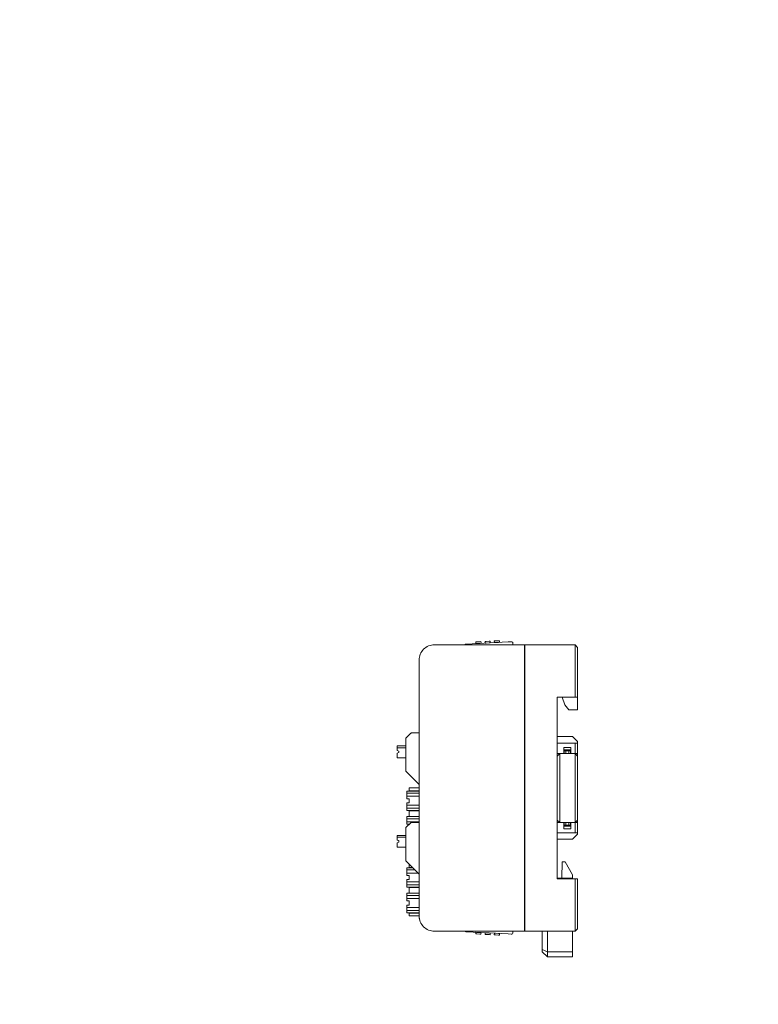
# Model space of a CAD drawing. Header units: millimetres. Extents: x -1114 to 1396, y -630 to 631.
# Tile 73 of 256: x -679 to -534, y -192 to 0. Entities that reach past the tile are written whole.
import ezdxf

# ---------------------------------------------------------------- set-up
doc = ezdxf.new("R2010")
doc.units = ezdxf.units.MM
doc.header["$MEASUREMENT"] = 0

msp = doc.modelspace()

# ---------------------------------------------------------------- linework, layer by layer
at = {"lineweight": 18}
for points, knots in [([(1038.9843, -629.7647), (1038.9843, -629.7647), (-1111.4882, -629.7647), (-1111.4882, -629.7647), (-1111.4882, -629.7647), (-1111.4882, -629.7647), (-1111.4882, 630.7883), (-1111.4882, 630.7883), (-1111.4882, 630.7883), (-1111.4882, 630.7883), (1038.9843, 630.7883), (1038.9843, 630.7883)], [0, 0, 0, 0, 0.33333333, 0.33333333, 0.33333333, 0.33333333, 0.66666667, 0.66666667, 0.66666667, 0.66666667, 1, 1, 1, 1]), ([(-597.8088, -121.9724), (-598.6045, -121.9724), (-599.3675, -122.2884), (-599.9302, -122.851), (-599.9302, -122.851), (-600.4928, -123.4137), (-600.8088, -124.1767), (-600.8088, -124.9724)], [0, 0, 0, 0, 0.5, 0.5, 0.5, 0.5, 1, 1, 1, 1]), ([(-597.8088, -121.9724), (-598.6045, -121.9724), (-599.3675, -122.2884), (-599.9302, -122.851), (-599.9302, -122.851), (-600.4928, -123.4137), (-600.8088, -124.1767), (-600.8088, -124.9724)], [0, 0, 0, 0, 0.5, 0.5, 0.5, 0.5, 1, 1, 1, 1]), ([(-591.8821, -121.9722), (-591.8772, -121.9694), (-591.8722, -121.9665), (-591.8673, -121.9637), (-591.8673, -121.9637), (-591.8537, -121.956), (-591.8401, -121.9483), (-591.8267, -121.9407), (-591.8267, -121.9407), (-591.8132, -121.9331), (-591.7998, -121.9254), (-591.7866, -121.918), (-591.7866, -121.918), (-591.7735, -121.9105), (-591.7606, -121.9032), (-591.748, -121.896), (-591.748, -121.896), (-591.7353, -121.8889), (-591.723, -121.8819), (-591.7112, -121.8752), (-591.7112, -121.8752), (-591.6994, -121.8685), (-591.6881, -121.8621), (-591.6776, -121.8561), (-591.6776, -121.8561), (-591.6723, -121.8531), (-591.6672, -121.8502), (-591.6623, -121.8475), (-591.6623, -121.8475), (-591.6575, -121.8447), (-591.6529, -121.8421), (-591.6486, -121.8397), (-591.6486, -121.8397), (-591.6444, -121.8373), (-591.6405, -121.8351), (-591.637, -121.8331), (-591.637, -121.8331), (-591.6335, -121.8311), (-591.6304, -121.8293), (-591.6279, -121.8279), (-591.6279, -121.8279), (-591.6253, -121.8265), (-591.6234, -121.8254), (-591.6221, -121.8246), (-591.6221, -121.8246), (-591.6208, -121.8239), (-591.6201, -121.8235), (-591.62, -121.8235)], [0, 0, 0, 0, 0.08333333, 0.08333333, 0.08333333, 0.08333333, 0.16666667, 0.16666667, 0.16666667, 0.16666667, 0.25, 0.25, 0.25, 0.25, 0.33333333, 0.33333333, 0.33333333, 0.33333333, 0.41666667, 0.41666667, 0.41666667, 0.41666667, 0.5, 0.5, 0.5, 0.5, 0.58333333, 0.58333333, 0.58333333, 0.58333333, 0.66666667, 0.66666667, 0.66666667, 0.66666667, 0.75, 0.75, 0.75, 0.75, 0.83333333, 0.83333333, 0.83333333, 0.83333333, 0.91666667, 0.91666667, 0.91666667, 0.91666667, 1, 1, 1, 1]), ([(-591.6201, -121.8235), (-591.6207, -121.8238), (-591.6214, -121.8242), (-591.6233, -121.8253), (-591.6233, -121.8253), (-591.6253, -121.8264), (-591.6286, -121.8283), (-591.6327, -121.8306), (-591.6327, -121.8306), (-591.6372, -121.8332), (-591.6425, -121.8362), (-591.6485, -121.8396), (-591.6485, -121.8396), (-591.6564, -121.8441), (-591.6656, -121.8493), (-591.6754, -121.8548), (-591.6754, -121.8548), (-591.6864, -121.8611), (-591.6983, -121.8678), (-591.7107, -121.8749), (-591.7107, -121.8749), (-591.7573, -121.9013), (-591.8108, -121.9316), (-591.8654, -121.9627), (-591.8654, -121.9627), (-591.8709, -121.9657), (-591.8763, -121.9688), (-591.8818, -121.9719)], [0, 0, 0, 0, 0.14285714, 0.14285714, 0.14285714, 0.14285714, 0.28571429, 0.28571429, 0.28571429, 0.28571429, 0.42857143, 0.42857143, 0.42857143, 0.42857143, 0.57142857, 0.57142857, 0.57142857, 0.57142857, 0.71428571, 0.71428571, 0.71428571, 0.71428571, 0.85714286, 0.85714286, 0.85714286, 0.85714286, 1, 1, 1, 1]), ([(-582.475, -121.6446), (-582.4792, -121.5651), (-582.5147, -121.4906), (-582.5738, -121.4373), (-582.5738, -121.4373), (-582.633, -121.3841), (-582.7108, -121.3565), (-582.7903, -121.3607)], [0, 0, 0, 0, 0.5, 0.5, 0.5, 0.5, 1, 1, 1, 1]), ([(-582.475, -121.6446), (-582.4792, -121.5651), (-582.5147, -121.4906), (-582.5738, -121.4373), (-582.5738, -121.4373), (-582.633, -121.3841), (-582.7108, -121.3565), (-582.7903, -121.3607)], [0, 0, 0, 0, 0.5, 0.5, 0.5, 0.5, 1, 1, 1, 1]), ([(-600.8088, -174.9724), (-600.8088, -175.768), (-600.4928, -176.5311), (-599.9302, -177.0937), (-599.9302, -177.0937), (-599.3675, -177.6563), (-598.6045, -177.9724), (-597.8088, -177.9724)], [0, 0, 0, 0, 0.5, 0.5, 0.5, 0.5, 1, 1, 1, 1]), ([(-600.8088, -174.9724), (-600.8088, -175.768), (-600.4928, -176.5311), (-599.9302, -177.0937), (-599.9302, -177.0937), (-599.3675, -177.6563), (-598.6045, -177.9724), (-597.8088, -177.9724)], [0, 0, 0, 0, 0.5, 0.5, 0.5, 0.5, 1, 1, 1, 1]), ([(-600.7619, -175.5011), (-600.7697, -175.4575), (-600.7765, -175.4137), (-600.7824, -175.3698), (-600.7824, -175.3698), (-600.7883, -175.3259), (-600.7932, -175.2818), (-600.7971, -175.2377), (-600.7971, -175.2377), (-600.8049, -175.1495), (-600.8088, -175.0611), (-600.8088, -174.9724)], [0, 0, 0, 0, 0.33333333, 0.33333333, 0.33333333, 0.33333333, 0.66666667, 0.66666667, 0.66666667, 0.66666667, 1, 1, 1, 1]), ([(-591.62, -178.078), (-591.62, -178.078), (-591.6227, -178.0765), (-591.6278, -178.0736), (-591.6278, -178.0736), (-591.6329, -178.0708), (-591.6399, -178.0667), (-591.6484, -178.0619), (-591.6484, -178.0619), (-591.6527, -178.0595), (-591.6573, -178.0569), (-591.6621, -178.0542), (-591.6621, -178.0542), (-591.6669, -178.0514), (-591.672, -178.0486), (-591.6772, -178.0456), (-591.6772, -178.0456), (-591.6877, -178.0396), (-591.699, -178.0333), (-591.7108, -178.0266), (-591.7108, -178.0266), (-591.7226, -178.0199), (-591.7349, -178.0129), (-591.7474, -178.0058), (-591.7474, -178.0058), (-591.7599, -177.9987), (-591.7726, -177.9915), (-591.7856, -177.9841), (-591.7856, -177.9841), (-591.7924, -177.9802), (-591.7993, -177.9764), (-591.8062, -177.9724)], [0, 0, 0, 0, 0.125, 0.125, 0.125, 0.125, 0.25, 0.25, 0.25, 0.25, 0.375, 0.375, 0.375, 0.375, 0.5, 0.5, 0.5, 0.5, 0.625, 0.625, 0.625, 0.625, 0.75, 0.75, 0.75, 0.75, 0.875, 0.875, 0.875, 0.875, 1, 1, 1, 1]), ([(-591.804, -177.9737), (-591.7715, -177.9922), (-591.7401, -178.01), (-591.7114, -178.0263), (-591.7114, -178.0263), (-591.6989, -178.0334), (-591.6869, -178.0402), (-591.6758, -178.0464), (-591.6758, -178.0464), (-591.6659, -178.052), (-591.6568, -178.0572), (-591.6487, -178.0618), (-591.6487, -178.0618), (-591.6397, -178.0669), (-591.6318, -178.0714), (-591.6273, -178.074), (-591.6273, -178.074), (-591.6231, -178.0764), (-591.6216, -178.0772), (-591.6201, -178.078)], [0, 0, 0, 0, 0.2, 0.2, 0.2, 0.2, 0.4, 0.4, 0.4, 0.4, 0.6, 0.6, 0.6, 0.6, 0.8, 0.8, 0.8, 0.8, 1, 1, 1, 1]), ([(-582.7903, -178.5408), (-582.7108, -178.545), (-582.633, -178.5174), (-582.5738, -178.4642), (-582.5738, -178.4642), (-582.5147, -178.411), (-582.4792, -178.3364), (-582.475, -178.257)], [0, 0, 0, 0, 0.5, 0.5, 0.5, 0.5, 1, 1, 1, 1]), ([(-582.7903, -178.5408), (-582.7108, -178.545), (-582.633, -178.5174), (-582.5738, -178.4642), (-582.5738, -178.4642), (-582.5147, -178.411), (-582.4792, -178.3364), (-582.475, -178.257)], [0, 0, 0, 0, 0.5, 0.5, 0.5, 0.5, 1, 1, 1, 1])]:
    msp.add_open_spline(points, degree=3, knots=knots, dxfattribs=at)
for points in [[(-587.1063, -121.2679), (-587.1063, -121.2679), (-587.7054, -121.2993), (-587.7054, -121.2993)], [(-586.9065, -121.2574), (-586.9065, -121.2574), (-587.1063, -121.2679), (-587.1063, -121.2679)], [(-586.9065, -121.2574), (-586.9065, -121.2574), (-586.8899, -121.5756), (-586.8899, -121.5756)], [(-585.8985, -121.2046), (-585.8985, -121.2046), (-586.0982, -121.2151), (-586.0982, -121.2151)], [(-586.0816, -121.5332), (-586.0816, -121.5332), (-586.0982, -121.2151), (-586.0982, -121.2151)], [(-586.0816, -121.5332), (-586.0816, -121.5332), (-586.0982, -121.2151), (-586.0982, -121.2151)], [(-585.2993, -121.1732), (-585.2993, -121.1732), (-585.8985, -121.2046), (-585.8985, -121.2046)], [(-585.0996, -121.1627), (-585.0996, -121.1627), (-585.2993, -121.1732), (-585.2993, -121.1732)], [(-585.0996, -121.1627), (-585.0996, -121.1627), (-585.0829, -121.4808), (-585.0829, -121.4808)], [(-597.8088, -121.9724), (-597.8088, -121.9724), (-580.2142, -121.9724), (-580.2142, -121.9724)], [(-583.3895, -121.3921), (-583.3895, -121.3921), (-591.6201, -121.8235), (-591.6201, -121.8235)], [(-591.62, -121.8235), (-591.62, -121.8235), (-591.6201, -121.8235), (-591.6201, -121.8235)], [(-591.62, -121.8235), (-591.62, -121.8235), (-583.3895, -121.3921), (-583.3895, -121.3921)], [(-589.5124, -121.394), (-589.5124, -121.394), (-589.7121, -121.4045), (-589.7121, -121.4045)], [(-589.6954, -121.7226), (-589.6954, -121.7226), (-589.7121, -121.4045), (-589.7121, -121.4045)], [(-589.6954, -121.7226), (-589.6954, -121.7226), (-589.7121, -121.4045), (-589.7121, -121.4045)], [(-589.6954, -121.7226), (-589.6954, -121.7226), (-589.4957, -121.7121), (-589.4957, -121.7121)], [(-589.6954, -121.7226), (-589.6954, -121.7226), (-589.6954, -121.7226), (-589.6954, -121.7226)], [(-588.9132, -121.3626), (-588.9132, -121.3626), (-589.5124, -121.394), (-589.5124, -121.394)], [(-589.4957, -121.7121), (-589.4957, -121.7121), (-588.8965, -121.6807), (-588.8965, -121.6807)], [(-588.7135, -121.3521), (-588.7135, -121.3521), (-588.9132, -121.3626), (-588.9132, -121.3626)], [(-588.8965, -121.6807), (-588.8965, -121.6807), (-588.6968, -121.6703), (-588.6968, -121.6703)], [(-588.7135, -121.3521), (-588.7135, -121.3521), (-588.6968, -121.6703), (-588.6968, -121.6703)], [(-588.6968, -121.6703), (-588.6968, -121.6703), (-588.6968, -121.6703), (-588.6968, -121.6703)], [(-587.7054, -121.2993), (-587.7054, -121.2993), (-587.9052, -121.3098), (-587.9052, -121.3098)], [(-587.8885, -121.6279), (-587.8885, -121.6279), (-587.9052, -121.3098), (-587.9052, -121.3098)], [(-587.8885, -121.6279), (-587.8885, -121.6279), (-587.9052, -121.3098), (-587.9052, -121.3098)], [(-587.8885, -121.6279), (-587.8885, -121.6279), (-587.6888, -121.6174), (-587.6888, -121.6174)], [(-587.8885, -121.6279), (-587.8885, -121.6279), (-587.8885, -121.6279), (-587.8885, -121.6279)], [(-587.6888, -121.6174), (-587.6888, -121.6174), (-587.0896, -121.586), (-587.0896, -121.586)], [(-586.8899, -121.5756), (-586.8899, -121.5756), (-587.0896, -121.586), (-587.0896, -121.586)], [(-586.8899, -121.5756), (-586.8899, -121.5756), (-586.8899, -121.5755), (-586.8899, -121.5755)], [(-586.0816, -121.5332), (-586.0816, -121.5332), (-585.8818, -121.5227), (-585.8818, -121.5227)], [(-586.0816, -121.5332), (-586.0816, -121.5332), (-586.0816, -121.5332), (-586.0816, -121.5332)], [(-585.8818, -121.5227), (-585.8818, -121.5227), (-585.2826, -121.4913), (-585.2826, -121.4913)], [(-585.0829, -121.4808), (-585.0829, -121.4808), (-585.2826, -121.4913), (-585.2826, -121.4913)], [(-585.0829, -121.4808), (-585.0829, -121.4808), (-585.0829, -121.4808), (-585.0829, -121.4808)], [(-582.7903, -121.3607), (-582.7903, -121.3607), (-583.3895, -121.3921), (-583.3895, -121.3921)], [(-582.7903, -121.3607), (-582.7903, -121.3607), (-583.3895, -121.3921), (-583.3895, -121.3921)], [(-582.475, -121.6446), (-582.475, -121.6446), (-582.4578, -121.9724), (-582.4578, -121.9724)], [(-582.475, -121.6446), (-582.475, -121.6446), (-582.475, -121.6446), (-582.475, -121.6446)], [(-582.475, -121.6446), (-582.475, -121.6446), (-582.4578, -121.9724), (-582.4578, -121.9724)], [(-580.2142, -121.9724), (-580.2142, -121.9724), (-580.2142, -122.4724), (-580.2142, -122.4724)], [(-580.2142, -177.4724), (-580.2142, -177.4724), (-580.2142, -122.4724), (-580.2142, -122.4724)], [(-580.1142, -122.9444), (-580.1142, -122.9444), (-580.2141, -122.9496), (-580.2141, -122.9496)], [(-580.1142, -121.9724), (-580.1142, -121.9724), (-570.3088, -121.9724), (-570.3088, -121.9724)], [(-580.1142, -121.9724), (-580.1142, -121.9724), (-570.3088, -121.9724), (-570.3088, -121.9724)], [(-580.1142, -122.4724), (-580.1142, -122.4724), (-580.1142, -121.9724), (-580.1142, -121.9724)], [(-580.1142, -177.4724), (-580.1142, -177.4724), (-580.1142, -122.4724), (-580.1142, -122.4724)], [(-569.8088, -122.4724), (-569.8088, -122.4724), (-570.3088, -121.9724), (-570.3088, -121.9724)], [(-570.3088, -122.4724), (-570.3088, -122.4724), (-570.3088, -121.9724), (-570.3088, -121.9724)], [(-570.3088, -132.2224), (-570.3088, -132.2224), (-570.3088, -122.4724), (-570.3088, -122.4724)], [(-569.8088, -122.4724), (-569.8088, -122.4724), (-569.8088, -132.2224), (-569.8088, -132.2224)], [(-600.8088, -174.9724), (-600.8088, -174.9724), (-600.8088, -124.9724), (-600.8088, -124.9724)], [(-580.1142, -123.7724), (-580.1142, -123.7724), (-580.2143, -123.7724), (-580.2143, -123.7724)], [(-573.8088, -132.2224), (-573.8088, -132.2224), (-573.8088, -143.7227), (-573.8088, -143.7227)], [(-573.8088, -132.2224), (-573.8088, -132.2224), (-570.3088, -132.2224), (-570.3088, -132.2224)], [(-572.8088, -132.2224), (-572.8088, -132.2224), (-572.3229, -133.6802), (-572.3229, -133.6802)], [(-569.8088, -132.2224), (-569.8088, -132.2224), (-570.3088, -132.2224), (-570.3088, -132.2224)], [(-569.8088, -134.6802), (-569.8088, -134.6802), (-569.8088, -132.2224), (-569.8088, -132.2224)], [(-572.3229, -133.6802), (-572.3229, -133.6802), (-571.5229, -134.6802), (-571.5229, -134.6802)], [(-571.5229, -134.6802), (-571.5229, -134.6802), (-569.8088, -134.6802), (-569.8088, -134.6802)], [(-603.3509, -140.1515), (-603.3828, -140.1834), (-603.4007, -140.2267), (-603.4007, -140.2717)], [(-603.4007, -146.6309), (-603.4007, -146.6309), (-603.4007, -140.2717), (-603.4007, -140.2717)], [(-603.3509, -140.1515), (-603.3509, -140.1515), (-602.4505, -139.2511), (-602.4505, -139.2511)], [(-602.3303, -139.2013), (-602.3754, -139.2013), (-602.4186, -139.2192), (-602.4505, -139.2511)], [(-602.3303, -139.2013), (-602.3303, -139.2013), (-600.8087, -139.2013), (-600.8087, -139.2013)], [(-570.8088, -139.8917), (-570.8088, -139.8917), (-573.8088, -139.8917), (-573.8088, -139.8917)], [(-569.8088, -140.8917), (-569.8088, -140.8917), (-570.8088, -139.8917), (-570.8088, -139.8917)], [(-605.1007, -142.1013), (-605.1007, -142.1013), (-605.1007, -141.7513), (-605.1007, -141.7513)], [(-605.1007, -141.7513), (-605.1007, -141.7513), (-603.4007, -141.7513), (-603.4007, -141.7513)], [(-605.1007, -142.6421), (-605.1007, -142.6421), (-605.1007, -142.1013), (-605.1007, -142.1013)], [(-603.4007, -142.1013), (-603.4007, -142.1013), (-605.1007, -142.1013), (-605.1007, -142.1013)], [(-573.8088, -141.2224), (-573.8088, -141.2224), (-570.3088, -141.2224), (-570.3088, -141.2224)], [(-572.5088, -142.0224), (-572.5088, -142.0224), (-572.5088, -143.2224), (-572.5088, -143.2224)], [(-572.5088, -142.0224), (-572.5088, -142.0224), (-571.1088, -142.0224), (-571.1088, -142.0224)], [(-571.1088, -142.0224), (-571.1088, -142.0224), (-571.1088, -143.2224), (-571.1088, -143.2224)], [(-570.3088, -141.2224), (-570.3088, -141.2224), (-569.8088, -141.2224), (-569.8088, -141.2224)], [(-570.3088, -143.2224), (-570.3088, -143.2224), (-570.3088, -141.2224), (-570.3088, -141.2224)], [(-569.8088, -141.2224), (-569.8088, -141.2224), (-569.8088, -140.8917), (-569.8088, -140.8917)], [(-569.8088, -141.2224), (-569.8088, -141.2224), (-569.8088, -143.2224), (-569.8088, -143.2224)], [(-605.1007, -142.6421), (-605.1007, -142.6421), (-604.8007, -142.7513), (-604.8007, -142.7513)], [(-604.8007, -143.0513), (-604.8007, -143.0513), (-605.1007, -143.1605), (-605.1007, -143.1605)], [(-605.1007, -143.1605), (-605.1007, -143.1605), (-605.1007, -144.0513), (-605.1007, -144.0513)], [(-603.4007, -144.0513), (-603.4007, -144.0513), (-605.1007, -144.0513), (-605.1007, -144.0513)], [(-604.8007, -142.7513), (-604.8007, -142.7513), (-604.8007, -143.0513), (-604.8007, -143.0513)], [(-573.8088, -143.7224), (-573.8088, -143.7224), (-573.3088, -143.2224), (-573.3088, -143.2224)], [(-573.8088, -143.2224), (-573.8088, -143.2224), (-573.3088, -143.2224), (-573.3088, -143.2224)], [(-573.8088, -143.7224), (-573.8088, -143.7224), (-573.3088, -143.2224), (-573.3088, -143.2224)], [(-573.8088, -143.7224), (-573.8088, -143.7224), (-573.8088, -146.2224), (-573.8088, -146.2224)], [(-573.3093, -143.2229), (-573.3093, -143.2229), (-573.3098, -143.2229), (-573.3098, -143.2229)], [(-570.3088, -143.2224), (-570.3088, -143.2224), (-573.3088, -143.2224), (-573.3088, -143.2224)], [(-570.3088, -143.2224), (-570.3088, -143.2224), (-573.3088, -143.2224), (-573.3088, -143.2224)], [(-573.3088, -146.2224), (-573.3088, -146.2224), (-573.3088, -143.2224), (-573.3088, -143.2224)], [(-571.1088, -142.5224), (-571.1088, -142.5224), (-572.5088, -142.5224), (-572.5088, -142.5224)], [(-572.1088, -142.7224), (-572.1088, -142.7224), (-572.4088, -142.7224), (-572.4088, -142.7224)], [(-572.4088, -142.7224), (-572.4088, -142.7224), (-572.4088, -143.2224), (-572.4088, -143.2224)], [(-572.1088, -142.7224), (-572.1088, -142.7224), (-571.5088, -142.7224), (-571.5088, -142.7224)], [(-572.1088, -143.2224), (-572.1088, -143.2224), (-572.1088, -142.7224), (-572.1088, -142.7224)], [(-571.2088, -142.7224), (-571.2088, -142.7224), (-571.5088, -142.7224), (-571.5088, -142.7224)], [(-571.5088, -142.7224), (-571.5088, -142.7224), (-571.5088, -143.2224), (-571.5088, -143.2224)], [(-571.2088, -143.2224), (-571.2088, -143.2224), (-571.2088, -142.7224), (-571.2088, -142.7224)], [(-569.8088, -143.2224), (-569.8088, -143.2224), (-570.3088, -143.2224), (-570.3088, -143.2224)], [(-569.8088, -143.7224), (-569.8088, -143.7224), (-570.3088, -143.2224), (-570.3088, -143.2224)], [(-570.3088, -143.2224), (-570.3088, -143.2224), (-570.3088, -146.2224), (-570.3088, -146.2224)], [(-569.8088, -143.7224), (-569.8088, -143.7224), (-569.8088, -143.2223), (-569.8088, -143.2223)], [(-569.8088, -146.2224), (-569.8088, -146.2224), (-569.8088, -143.7224), (-569.8088, -143.7224)], [(-573.8088, -146.2224), (-573.8088, -146.2224), (-573.8088, -153.7224), (-573.8088, -153.7224)], [(-573.3088, -153.7224), (-573.3088, -153.7224), (-573.3088, -146.2224), (-573.3088, -146.2224)], [(-570.3088, -146.2224), (-570.3088, -146.2224), (-570.3088, -153.7224), (-570.3088, -153.7224)], [(-569.8088, -153.7224), (-569.8088, -153.7224), (-569.8088, -146.2224), (-569.8088, -146.2224)], [(-603.4007, -146.6309), (-603.4007, -146.676), (-603.3828, -146.7192), (-603.3509, -146.7511)], [(-600.8089, -149.2932), (-600.8089, -149.2932), (-603.3509, -146.7511), (-603.3509, -146.7511)], [(-602.7875, -149.957), (-602.7875, -149.957), (-602.7875, -150.507), (-602.7875, -150.507)], [(-602.7875, -149.957), (-602.7875, -149.957), (-602.7071, -149.957), (-602.7071, -149.957)], [(-602.7875, -150.507), (-602.7875, -150.507), (-602.7875, -149.957), (-602.7875, -149.957)], [(-602.7071, -149.957), (-602.7071, -149.957), (-600.8116, -149.957), (-600.8116, -149.957)], [(-600.8116, -149.957), (-600.8116, -149.957), (-600.8088, -149.957), (-600.8088, -149.957)], [(-600.8089, -150.557), (-600.8089, -150.557), (-603.2375, -150.557), (-603.2375, -150.557)], [(-603.2375, -150.811), (-603.2375, -150.811), (-603.2375, -150.557), (-603.2375, -150.557)], [(-603.2375, -151.1323), (-603.2375, -151.1323), (-603.2375, -150.811), (-603.2375, -150.811)], [(-600.8089, -150.9929), (-600.8089, -150.9929), (-603.2375, -150.9929), (-603.2375, -150.9929)], [(-603.2375, -151.1323), (-603.2375, -151.1323), (-603.2375, -151.4494), (-603.2375, -151.4494)], [(-603.2375, -151.7708), (-603.2375, -151.7708), (-603.2375, -151.4494), (-603.2375, -151.4494)], [(-603.2375, -151.5888), (-603.2375, -151.5888), (-600.8089, -151.5888), (-600.8089, -151.5888)], [(-603.2375, -151.7708), (-603.2375, -151.7708), (-603.2375, -152.057), (-603.2375, -152.057)], [(-602.7375, -152.057), (-602.7375, -152.057), (-603.2375, -152.057), (-603.2375, -152.057)], [(-602.7071, -150.507), (-602.7071, -150.507), (-602.7875, -150.507), (-602.7875, -150.507)], [(-602.7375, -152.857), (-602.7375, -152.857), (-602.7375, -152.057), (-602.7375, -152.057)], [(-602.7071, -150.507), (-602.7071, -150.507), (-600.8088, -150.507), (-600.8088, -150.507)], [(-600.8088, -150.3539), (-600.8088, -150.3539), (-600.8116, -150.3539), (-600.8116, -150.3539)], [(-603.2375, -152.857), (-603.2375, -152.857), (-603.2375, -153.1432), (-603.2375, -153.1432)], [(-602.7375, -152.857), (-602.7375, -152.857), (-603.2375, -152.857), (-603.2375, -152.857)], [(-603.2375, -153.4646), (-603.2375, -153.4646), (-603.2375, -153.1432), (-603.2375, -153.1432)], [(-600.8089, -153.3252), (-600.8089, -153.3252), (-603.2375, -153.3252), (-603.2375, -153.3252)], [(-603.2375, -153.4646), (-603.2375, -153.4646), (-603.2375, -153.7817), (-603.2375, -153.7817)], [(-603.2375, -154.1031), (-603.2375, -154.1031), (-603.2375, -153.7817), (-603.2375, -153.7817)], [(-603.2375, -153.9211), (-603.2375, -153.9211), (-600.8089, -153.9211), (-600.8089, -153.9211)], [(-573.8088, -153.7224), (-573.8088, -153.7224), (-573.8088, -156.2224), (-573.8088, -156.2224)], [(-573.3088, -156.7224), (-573.3088, -156.7224), (-573.3088, -153.7224), (-573.3088, -153.7224)], [(-570.3088, -153.7224), (-570.3088, -153.7224), (-570.3088, -156.7224), (-570.3088, -156.7224)], [(-569.8088, -156.2224), (-569.8088, -156.2224), (-569.8088, -153.7224), (-569.8088, -153.7224)], [(-603.2375, -154.357), (-603.2375, -154.357), (-603.2375, -154.1031), (-603.2375, -154.1031)], [(-600.8089, -154.357), (-600.8089, -154.357), (-603.2375, -154.357), (-603.2375, -154.357)], [(-600.8089, -155.557), (-600.8089, -155.557), (-603.2375, -155.557), (-603.2375, -155.557)], [(-603.2375, -155.811), (-603.2375, -155.811), (-603.2375, -155.557), (-603.2375, -155.557)], [(-603.2375, -156.1323), (-603.2375, -156.1323), (-603.2375, -155.811), (-603.2375, -155.811)], [(-602.7875, -154.407), (-602.7875, -154.407), (-602.7875, -155.507), (-602.7875, -155.507)], [(-602.7875, -154.407), (-602.7875, -154.407), (-602.7071, -154.407), (-602.7071, -154.407)], [(-602.7875, -155.507), (-602.7875, -155.507), (-602.7875, -154.407), (-602.7875, -154.407)], [(-602.7071, -155.507), (-602.7071, -155.507), (-602.7875, -155.507), (-602.7875, -155.507)], [(-600.8678, -154.407), (-600.8678, -154.407), (-602.7071, -154.407), (-602.7071, -154.407)], [(-602.7071, -155.507), (-602.7071, -155.507), (-600.8088, -155.507), (-600.8088, -155.507)], [(-600.8678, -154.407), (-600.8678, -154.407), (-600.8088, -154.407), (-600.8088, -154.407)], [(-600.8088, -154.957), (-600.8088, -154.957), (-600.8678, -154.957), (-600.8678, -154.957)], [(-600.8088, -155.3539), (-600.8088, -155.3539), (-600.8116, -155.3539), (-600.8116, -155.3539)], [(-603.3509, -157.6515), (-603.3828, -157.6834), (-603.4007, -157.7267), (-603.4007, -157.7717)], [(-603.4007, -164.1309), (-603.4007, -164.1309), (-603.4007, -157.7717), (-603.4007, -157.7717)], [(-603.3509, -157.6515), (-603.3509, -157.6515), (-602.4505, -156.7511), (-602.4505, -156.7511)], [(-600.8089, -155.9929), (-600.8089, -155.9929), (-603.2375, -155.9929), (-603.2375, -155.9929)], [(-603.2375, -156.1323), (-603.2375, -156.1323), (-603.2375, -156.4494), (-603.2375, -156.4494)], [(-603.2375, -156.7708), (-603.2375, -156.7708), (-603.2375, -156.4494), (-603.2375, -156.4494)], [(-603.2375, -156.5888), (-603.2375, -156.5888), (-600.8089, -156.5888), (-600.8089, -156.5888)], [(-603.2375, -156.7708), (-603.2375, -156.7708), (-603.2375, -157.057), (-603.2375, -157.057)], [(-602.7564, -157.057), (-602.7564, -157.057), (-603.2375, -157.057), (-603.2375, -157.057)], [(-602.3303, -156.7013), (-602.3754, -156.7013), (-602.4186, -156.7192), (-602.4505, -156.7511)], [(-602.3303, -156.7013), (-602.3303, -156.7013), (-600.8087, -156.7013), (-600.8087, -156.7013)], [(-573.8088, -156.222), (-573.8088, -156.222), (-573.8088, -167.7224), (-573.8088, -167.7224)], [(-573.8088, -156.2224), (-573.8088, -156.2224), (-573.3088, -156.7224), (-573.3088, -156.7224)], [(-573.8088, -156.7224), (-573.8088, -156.7224), (-573.3088, -156.7224), (-573.3088, -156.7224)], [(-570.3088, -156.7224), (-570.3088, -156.7224), (-573.3088, -156.7224), (-573.3088, -156.7224)], [(-572.5088, -157.9224), (-572.5088, -157.9224), (-572.5088, -156.7224), (-572.5088, -156.7224)], [(-572.5088, -157.4224), (-572.5088, -157.4224), (-571.1088, -157.4224), (-571.1088, -157.4224)], [(-572.4088, -156.7224), (-572.4088, -156.7224), (-572.4088, -157.2224), (-572.4088, -157.2224)], [(-572.4088, -157.2224), (-572.4088, -157.2224), (-572.1088, -157.2224), (-572.1088, -157.2224)], [(-572.1088, -157.2224), (-572.1088, -157.2224), (-572.1088, -156.7224), (-572.1088, -156.7224)], [(-572.1088, -157.2224), (-572.1088, -157.2224), (-571.5088, -157.2224), (-571.5088, -157.2224)], [(-571.5088, -156.7224), (-571.5088, -156.7224), (-571.5088, -157.2224), (-571.5088, -157.2224)], [(-571.5088, -157.2224), (-571.5088, -157.2224), (-571.2088, -157.2224), (-571.2088, -157.2224)], [(-571.2088, -157.2224), (-571.2088, -157.2224), (-571.2088, -156.7224), (-571.2088, -156.7224)], [(-571.1088, -157.9224), (-571.1088, -157.9224), (-571.1088, -156.7224), (-571.1088, -156.7224)], [(-569.8088, -156.2224), (-569.8088, -156.2224), (-570.3088, -156.7224), (-570.3088, -156.7224)], [(-569.8088, -156.2224), (-569.8088, -156.2224), (-570.3088, -156.7224), (-570.3088, -156.7224)], [(-570.3088, -156.7224), (-570.3088, -156.7224), (-569.8088, -156.7224), (-569.8088, -156.7224)], [(-570.3088, -158.7224), (-570.3088, -158.7224), (-570.3088, -156.7224), (-570.3088, -156.7224)], [(-570.3083, -156.7219), (-570.3083, -156.7219), (-570.3079, -156.7219), (-570.3079, -156.7219)], [(-569.8088, -156.2224), (-569.8088, -156.2224), (-569.8088, -156.7224), (-569.8088, -156.7224)], [(-569.8088, -156.7224), (-569.8088, -156.7224), (-569.8088, -158.7224), (-569.8088, -158.7224)], [(-605.1007, -159.6013), (-605.1007, -159.6013), (-605.1007, -159.2513), (-605.1007, -159.2513)], [(-605.1007, -159.2513), (-605.1007, -159.2513), (-603.4007, -159.2513), (-603.4007, -159.2513)], [(-603.4007, -159.6013), (-603.4007, -159.6013), (-605.1007, -159.6013), (-605.1007, -159.6013)], [(-605.1007, -160.1421), (-605.1007, -160.1421), (-605.1007, -159.6013), (-605.1007, -159.6013)], [(-573.8088, -158.7224), (-573.8088, -158.7224), (-570.3088, -158.7224), (-570.3088, -158.7224)], [(-571.1088, -157.9224), (-571.1088, -157.9224), (-572.5088, -157.9224), (-572.5088, -157.9224)], [(-570.8088, -159.9688), (-570.8088, -159.9688), (-569.8088, -158.9688), (-569.8088, -158.9688)], [(-569.8088, -158.7224), (-569.8088, -158.7224), (-570.3088, -158.7224), (-570.3088, -158.7224)], [(-569.8088, -158.7223), (-569.8088, -158.7223), (-569.8088, -158.9688), (-569.8088, -158.9688)], [(-605.1007, -160.1421), (-605.1007, -160.1421), (-604.8007, -160.2513), (-604.8007, -160.2513)], [(-604.8007, -160.5513), (-604.8007, -160.5513), (-605.1007, -160.6605), (-605.1007, -160.6605)], [(-605.1007, -160.6605), (-605.1007, -160.6605), (-605.1007, -161.5513), (-605.1007, -161.5513)], [(-603.4007, -161.5513), (-603.4007, -161.5513), (-605.1007, -161.5513), (-605.1007, -161.5513)], [(-604.8007, -160.2513), (-604.8007, -160.2513), (-604.8007, -160.5513), (-604.8007, -160.5513)], [(-570.8088, -159.9688), (-570.8088, -159.9688), (-573.8088, -159.9688), (-573.8088, -159.9688)], [(-603.4007, -164.1309), (-603.4007, -164.176), (-603.3828, -164.2192), (-603.3509, -164.2511)], [(-600.8089, -166.7932), (-600.8089, -166.7932), (-603.3509, -164.2511), (-603.3509, -164.2511)], [(-603.2375, -165.811), (-603.2375, -165.811), (-603.2375, -165.557), (-603.2375, -165.557)], [(-602.045, -165.557), (-602.045, -165.557), (-603.2375, -165.557), (-603.2375, -165.557)], [(-602.7875, -164.8146), (-602.7875, -164.8146), (-602.7875, -165.507), (-602.7875, -165.507)], [(-602.7875, -165.507), (-602.7875, -165.507), (-602.7875, -164.8146), (-602.7875, -164.8146)], [(-602.7071, -165.507), (-602.7071, -165.507), (-602.7875, -165.507), (-602.7875, -165.507)], [(-602.7071, -165.507), (-602.7071, -165.507), (-602.095, -165.507), (-602.095, -165.507)], [(-572.9088, -167.6224), (-572.9088, -167.6224), (-572.853, -164.4224), (-572.853, -164.4224)], [(-572.853, -164.4224), (-572.853, -164.4224), (-572.2522, -164.4224), (-572.2522, -164.4224)], [(-572.2522, -164.4224), (-572.2522, -164.4224), (-570.8088, -166.9224), (-570.8088, -166.9224)], [(-603.2375, -166.1323), (-603.2375, -166.1323), (-603.2375, -165.811), (-603.2375, -165.811)], [(-601.6091, -165.9929), (-601.6091, -165.9929), (-603.2375, -165.9929), (-603.2375, -165.9929)], [(-603.2375, -166.1323), (-603.2375, -166.1323), (-603.2375, -166.4494), (-603.2375, -166.4494)], [(-603.2375, -166.7708), (-603.2375, -166.7708), (-603.2375, -166.4494), (-603.2375, -166.4494)], [(-603.2375, -166.5888), (-603.2375, -166.5888), (-601.0133, -166.5888), (-601.0133, -166.5888)], [(-603.2375, -166.7708), (-603.2375, -166.7708), (-603.2375, -167.057), (-603.2375, -167.057)], [(-602.7375, -167.057), (-602.7375, -167.057), (-603.2375, -167.057), (-603.2375, -167.057)], [(-602.7375, -167.857), (-602.7375, -167.857), (-602.7375, -167.057), (-602.7375, -167.057)], [(-570.8088, -166.9224), (-570.8088, -166.9224), (-570.8088, -167.6224), (-570.8088, -167.6224)], [(-603.2375, -167.857), (-603.2375, -167.857), (-603.2375, -168.1432), (-603.2375, -168.1432)], [(-602.7375, -167.857), (-602.7375, -167.857), (-603.2375, -167.857), (-603.2375, -167.857)], [(-603.2375, -168.4646), (-603.2375, -168.4646), (-603.2375, -168.1432), (-603.2375, -168.1432)], [(-600.8089, -168.3252), (-600.8089, -168.3252), (-603.2375, -168.3252), (-603.2375, -168.3252)], [(-603.2375, -168.4646), (-603.2375, -168.4646), (-603.2375, -168.7817), (-603.2375, -168.7817)], [(-603.2375, -169.1031), (-603.2375, -169.1031), (-603.2375, -168.7817), (-603.2375, -168.7817)], [(-603.2375, -168.9211), (-603.2375, -168.9211), (-600.8089, -168.9211), (-600.8089, -168.9211)], [(-603.2375, -169.357), (-603.2375, -169.357), (-603.2375, -169.1031), (-603.2375, -169.1031)], [(-600.8089, -169.357), (-600.8089, -169.357), (-603.2375, -169.357), (-603.2375, -169.357)], [(-602.7875, -169.407), (-602.7875, -169.407), (-602.7875, -170.507), (-602.7875, -170.507)], [(-602.7875, -169.407), (-602.7875, -169.407), (-602.7071, -169.407), (-602.7071, -169.407)], [(-602.7875, -170.507), (-602.7875, -170.507), (-602.7875, -169.407), (-602.7875, -169.407)], [(-600.8678, -169.407), (-600.8678, -169.407), (-602.7071, -169.407), (-602.7071, -169.407)], [(-600.8678, -169.407), (-600.8678, -169.407), (-600.8088, -169.407), (-600.8088, -169.407)], [(-573.8088, -167.6224), (-573.8088, -167.6224), (-570.8088, -167.6224), (-570.8088, -167.6224)], [(-570.3088, -167.7224), (-570.3088, -167.7224), (-573.8088, -167.7224), (-573.8088, -167.7224)], [(-570.8088, -167.6224), (-570.8088, -167.6224), (-570.8088, -167.7225), (-570.8088, -167.7225)], [(-570.3088, -167.7224), (-570.3088, -167.7224), (-569.8088, -167.7224), (-569.8088, -167.7224)], [(-570.3088, -177.4724), (-570.3088, -177.4724), (-570.3088, -167.7224), (-570.3088, -167.7224)], [(-569.8088, -167.7224), (-569.8088, -167.7224), (-569.8088, -177.4724), (-569.8088, -177.4724)], [(-600.8089, -170.557), (-600.8089, -170.557), (-603.2375, -170.557), (-603.2375, -170.557)], [(-603.2375, -170.811), (-603.2375, -170.811), (-603.2375, -170.557), (-603.2375, -170.557)], [(-603.2375, -171.1323), (-603.2375, -171.1323), (-603.2375, -170.811), (-603.2375, -170.811)], [(-600.8089, -170.9929), (-600.8089, -170.9929), (-603.2375, -170.9929), (-603.2375, -170.9929)], [(-603.2375, -171.1323), (-603.2375, -171.1323), (-603.2375, -171.4494), (-603.2375, -171.4494)], [(-602.7071, -170.507), (-602.7071, -170.507), (-602.7875, -170.507), (-602.7875, -170.507)], [(-602.7071, -170.507), (-602.7071, -170.507), (-600.8088, -170.507), (-600.8088, -170.507)], [(-600.8088, -169.957), (-600.8088, -169.957), (-600.8678, -169.957), (-600.8678, -169.957)], [(-600.8088, -170.3539), (-600.8088, -170.3539), (-600.8116, -170.3539), (-600.8116, -170.3539)], [(-603.2375, -171.7708), (-603.2375, -171.7708), (-603.2375, -171.4494), (-603.2375, -171.4494)], [(-603.2375, -171.5888), (-603.2375, -171.5888), (-600.8089, -171.5888), (-600.8089, -171.5888)], [(-603.2375, -171.7708), (-603.2375, -171.7708), (-603.2375, -172.057), (-603.2375, -172.057)], [(-602.7375, -172.057), (-602.7375, -172.057), (-603.2375, -172.057), (-603.2375, -172.057)], [(-603.2375, -172.857), (-603.2375, -172.857), (-603.2375, -173.1432), (-603.2375, -173.1432)], [(-602.7375, -172.857), (-602.7375, -172.857), (-603.2375, -172.857), (-603.2375, -172.857)], [(-603.2375, -173.4646), (-603.2375, -173.4646), (-603.2375, -173.1432), (-603.2375, -173.1432)], [(-602.7375, -172.857), (-602.7375, -172.857), (-602.7375, -172.057), (-602.7375, -172.057)], [(-600.8089, -173.3252), (-600.8089, -173.3252), (-603.2375, -173.3252), (-603.2375, -173.3252)], [(-603.2375, -173.4646), (-603.2375, -173.4646), (-603.2375, -173.7817), (-603.2375, -173.7817)], [(-603.2375, -174.1031), (-603.2375, -174.1031), (-603.2375, -173.7817), (-603.2375, -173.7817)], [(-603.2375, -173.9211), (-603.2375, -173.9211), (-600.8089, -173.9211), (-600.8089, -173.9211)], [(-603.2375, -174.357), (-603.2375, -174.357), (-603.2375, -174.1031), (-603.2375, -174.1031)], [(-600.8089, -174.357), (-600.8089, -174.357), (-603.2375, -174.357), (-603.2375, -174.357)], [(-602.7875, -174.407), (-602.7875, -174.407), (-602.7875, -174.957), (-602.7875, -174.957)], [(-602.7875, -174.407), (-602.7875, -174.407), (-602.7071, -174.407), (-602.7071, -174.407)], [(-602.7875, -174.957), (-602.7875, -174.957), (-602.7875, -174.407), (-602.7875, -174.407)], [(-602.7071, -174.957), (-602.7071, -174.957), (-602.7875, -174.957), (-602.7875, -174.957)], [(-600.8678, -174.407), (-600.8678, -174.407), (-602.7071, -174.407), (-602.7071, -174.407)], [(-600.8678, -174.957), (-600.8678, -174.957), (-602.7071, -174.957), (-602.7071, -174.957)], [(-600.8678, -174.407), (-600.8678, -174.407), (-600.8088, -174.407), (-600.8088, -174.407)], [(-600.8088, -174.957), (-600.8088, -174.957), (-600.8678, -174.957), (-600.8678, -174.957)], [(-580.2143, -176.1724), (-580.2143, -176.1724), (-580.1142, -176.1724), (-580.1142, -176.1724)], [(-580.1142, -176.9571), (-580.1142, -176.9571), (-580.2142, -176.9519), (-580.2142, -176.9519)], [(-580.2142, -177.9724), (-580.2142, -177.9724), (-597.8088, -177.9724), (-597.8088, -177.9724)], [(-597.5488, -177.9726), (-597.5488, -177.9726), (-597.5489, -177.9724), (-597.5489, -177.9724)], [(-591.6201, -178.078), (-591.6201, -178.078), (-583.3895, -178.5094), (-583.3895, -178.5094)], [(-591.62, -178.078), (-591.62, -178.078), (-591.6201, -178.078), (-591.6201, -178.078)], [(-583.3895, -178.5094), (-583.3895, -178.5094), (-591.62, -178.078), (-591.62, -178.078)], [(-583.3895, -178.5094), (-583.3895, -178.5094), (-591.62, -178.078), (-591.62, -178.078)], [(-589.7121, -178.4971), (-589.7121, -178.4971), (-589.6954, -178.1789), (-589.6954, -178.1789)], [(-589.6954, -178.1789), (-589.6954, -178.1789), (-589.7121, -178.4971), (-589.7121, -178.4971)], [(-589.5124, -178.5075), (-589.5124, -178.5075), (-589.7121, -178.4971), (-589.7121, -178.4971)], [(-589.6954, -178.1789), (-589.6954, -178.1789), (-589.6954, -178.1789), (-589.6954, -178.1789)], [(-589.6954, -178.1789), (-589.6954, -178.1789), (-589.4957, -178.1894), (-589.4957, -178.1894)], [(-588.9132, -178.5389), (-588.9132, -178.5389), (-589.5124, -178.5075), (-589.5124, -178.5075)], [(-589.4957, -178.1894), (-589.4957, -178.1894), (-588.8965, -178.2208), (-588.8965, -178.2208)], [(-588.7135, -178.5494), (-588.7135, -178.5494), (-588.9132, -178.5389), (-588.9132, -178.5389)], [(-588.8965, -178.2208), (-588.8965, -178.2208), (-588.6968, -178.2313), (-588.6968, -178.2313)], [(-588.7135, -178.5494), (-588.7135, -178.5494), (-588.6968, -178.2313), (-588.6968, -178.2313)], [(-588.6968, -178.2313), (-588.6968, -178.2313), (-588.6968, -178.2313), (-588.6968, -178.2313)], [(-587.9052, -178.5918), (-587.9052, -178.5918), (-587.8885, -178.2736), (-587.8885, -178.2736)], [(-587.8885, -178.2736), (-587.8885, -178.2736), (-587.9052, -178.5918), (-587.9052, -178.5918)], [(-587.7054, -178.6022), (-587.7054, -178.6022), (-587.9052, -178.5918), (-587.9052, -178.5918)], [(-587.8885, -178.2736), (-587.8885, -178.2736), (-587.8885, -178.2736), (-587.8885, -178.2736)], [(-587.8885, -178.2736), (-587.8885, -178.2736), (-587.6888, -178.2841), (-587.6888, -178.2841)], [(-587.1063, -178.6336), (-587.1063, -178.6336), (-587.7054, -178.6022), (-587.7054, -178.6022)], [(-587.6888, -178.2841), (-587.6888, -178.2841), (-587.0896, -178.3155), (-587.0896, -178.3155)], [(-586.9065, -178.6441), (-586.9065, -178.6441), (-587.1063, -178.6336), (-587.1063, -178.6336)], [(-587.0896, -178.3155), (-587.0896, -178.3155), (-586.8899, -178.326), (-586.8899, -178.326)], [(-586.9065, -178.6441), (-586.9065, -178.6441), (-586.8899, -178.326), (-586.8899, -178.326)], [(-586.8899, -178.326), (-586.8899, -178.326), (-586.8899, -178.326), (-586.8899, -178.326)], [(-586.0982, -178.6865), (-586.0982, -178.6865), (-586.0816, -178.3683), (-586.0816, -178.3683)], [(-586.0816, -178.3683), (-586.0816, -178.3683), (-586.0982, -178.6865), (-586.0982, -178.6865)], [(-585.8985, -178.6969), (-585.8985, -178.6969), (-586.0982, -178.6865), (-586.0982, -178.6865)], [(-586.0816, -178.3683), (-586.0816, -178.3683), (-586.0816, -178.3683), (-586.0816, -178.3683)], [(-586.0816, -178.3683), (-586.0816, -178.3683), (-585.8818, -178.3788), (-585.8818, -178.3788)], [(-585.2993, -178.7283), (-585.2993, -178.7283), (-585.8985, -178.6969), (-585.8985, -178.6969)], [(-585.8818, -178.3788), (-585.8818, -178.3788), (-585.2826, -178.4102), (-585.2826, -178.4102)], [(-585.0996, -178.7388), (-585.0996, -178.7388), (-585.2993, -178.7283), (-585.2993, -178.7283)], [(-585.2826, -178.4102), (-585.2826, -178.4102), (-585.0829, -178.4207), (-585.0829, -178.4207)], [(-585.0996, -178.7388), (-585.0996, -178.7388), (-585.0829, -178.4207), (-585.0829, -178.4207)], [(-585.0829, -178.4207), (-585.0829, -178.4207), (-585.0829, -178.4207), (-585.0829, -178.4207)], [(-583.3895, -178.5094), (-583.3895, -178.5094), (-582.7903, -178.5408), (-582.7903, -178.5408)], [(-582.7903, -178.5408), (-582.7903, -178.5408), (-583.3895, -178.5094), (-583.3895, -178.5094)], [(-582.4601, -177.9724), (-582.4601, -177.9724), (-582.475, -178.257), (-582.475, -178.257)], [(-582.475, -178.257), (-582.475, -178.257), (-582.475, -178.257), (-582.475, -178.257)], [(-580.2142, -177.4724), (-580.2142, -177.4724), (-580.2142, -177.9724), (-580.2142, -177.9724)], [(-580.1142, -177.9724), (-580.1142, -177.9724), (-580.1142, -177.4724), (-580.1142, -177.4724)], [(-570.3088, -177.9724), (-570.3088, -177.9724), (-580.1142, -177.9724), (-580.1142, -177.9724)], [(-570.3088, -177.9724), (-570.3088, -177.9724), (-580.1142, -177.9724), (-580.1142, -177.9724)], [(-576.7088, -181.5582), (-576.7088, -181.5582), (-576.7088, -177.9724), (-576.7088, -177.9724)], [(-575.7088, -177.9724), (-575.7088, -177.9724), (-575.7088, -181.9724), (-575.7088, -181.9724)], [(-570.8088, -181.9724), (-570.8088, -181.9724), (-570.8088, -177.9724), (-570.8088, -177.9724)], [(-569.8088, -177.4724), (-569.8088, -177.4724), (-570.3088, -177.9724), (-570.3088, -177.9724)], [(-570.3088, -177.9724), (-570.3088, -177.9724), (-570.3088, -177.4724), (-570.3088, -177.4724)], [(-576.7088, -181.9724), (-576.7088, -181.9724), (-576.7088, -181.5582), (-576.7088, -181.5582)], [(-575.7088, -181.9724), (-575.7088, -181.9724), (-576.7088, -181.5582), (-576.7088, -181.5582)], [(-575.7088, -182.9724), (-575.7088, -182.9724), (-576.7088, -181.9724), (-576.7088, -181.9724)], [(-575.7088, -181.9724), (-575.7088, -181.9724), (-575.7088, -182.9724), (-575.7088, -182.9724)], [(-570.8088, -181.9724), (-570.8088, -181.9724), (-575.7088, -181.9724), (-575.7088, -181.9724)], [(-570.8088, -182.9724), (-570.8088, -182.9724), (-570.8088, -181.9724), (-570.8088, -181.9724)], [(-575.7088, -182.9724), (-575.7088, -182.9724), (-570.8088, -182.9724), (-570.8088, -182.9724)]]:
    msp.add_open_spline(points, degree=3, dxfattribs=at)

doc.saveas('drawing.dxf')
